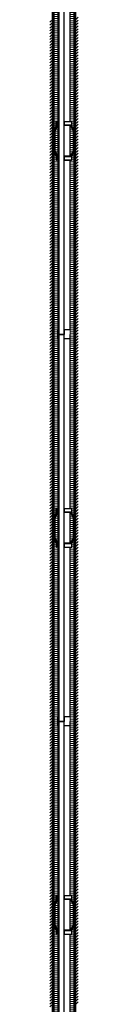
# Model space of a CAD drawing. Header units: millimetres. Extents: x -86317 to 111398, y -49249 to 226810.
# Tile 7 of 68: x 25967 to 26186, y 163587 to 171219. Entities that reach past the tile are written whole.
import ezdxf

# ---------------------------------------------------------------- set-up
doc = ezdxf.new("R2010")
doc.units = ezdxf.units.MM
doc.set_wipeout_variables(frame=1)
doc.linetypes.add('CENTERX2', pattern=[4, 2.5, -0.5, 0.5, -0.5])
for name, color, linetype, lineweight in [('ГТО-2_Металлические_конструкции', 1, 'Continuous', 30), ('ГТО_Линия основная', 7, 'Continuous', 60), ('ГТО_Металлические_конструкции', 1, 'Continuous', 30), ('ГТО_Оси', 1, 'CENTERX2', 15), ('ГТО_Штриховка', 7, 'Continuous', 15)]:
    doc.layers.add(name, color=color, linetype=linetype, lineweight=lineweight)

# ---------------------------------------------------------------- blocks, each defined once
blk = doc.blocks.new('Скоба')
at = {"layer": 'ГТО_Металлические_конструкции', "color": 0}
blk.add_lwpolyline([(4, 0), (-4, 0), (-4, 28.7), (-26, 68.7), (-26, 231.3), (-4, 271.3), (-4, 300), (4, 300), (4, 268.7), (-18, 228.7), (-18, 71.3), (4, 31.3)], close=True, dxfattribs=at)
at = {"layer": 'ГТО_Оси', "color": 0}
blk.add_lwpolyline([(0, 300), (0, 270), (-22, 230), (-22, 70), (0, 30), (0, 0)], dxfattribs=at)
blk = doc.blocks.new('Рядовое звено 3 м')
at = {"color": 0}
blk.add_wipeout([(-44.2, 0), (44.2, 0), (44.2, 3000), (-44.2, 3000)], dxfattribs=at).dxf.layer = 'ГТО_Металлические_конструкции'
at = {"layer": 'ГТО_Металлические_конструкции', "color": 0}
for points in [[(-57, 1622.7), (-59.5, 1622.7), (-59.5, 1647.7), (-57, 1647.7)], [(-44, 1649.6), (-49, 1649.6), (-49, 1618.2), (-44, 1618.2)], [(-57, 1376.4), (-59.5, 1376.4), (-59.5, 1351.4), (-57, 1351.4)], [(-44, 1349.6), (-49, 1349.6), (-49, 1380.9), (-44, 1380.9)], [(0.2, 1350.1), (49.2, 1350.1), (49.2, 1381.4), (0.2, 1381.4)]]:
    blk.add_lwpolyline(points, close=True, dxfattribs=at)
blk.add_blockref('Скоба', (-53, 1349.6), dxfattribs=at)
at = {"layer": 'ГТО_Металлические_конструкции', "color": 0, "xscale": -1}
blk.add_blockref('Скоба', (53.2, 1350.1), dxfattribs=at)
at = {"color": 0}
for points in [[(-44.5, 3035.5), (0, 3035.5), (0, 3000), (-44.5, 3000)], [(0, 0), (-44.2, 0), (-44.2, 120.6), (0, 120.6)]]:
    blk.add_wipeout(points, dxfattribs=at)
at = {"layer": 'ГТО_Металлические_конструкции'}
h = blk.add_hatch(dxfattribs=at)
h.set_pattern_fill('ANSI31', color=0, scale=20)
h.set_pattern_definition([(45, (-45263.454, -6617.76), (-44.90128, 44.90128), [])])
h.paths.add_polyline_path([(-44.2, 3035.5), (-48.8, 3035.5), (-48.8, 2964.5), (-44.2, 2964.5)])
h.paths.add_polyline_path([(-42.8, 3034), (-44.2, 3035.5), (-44.2, 2964.5), (-42.8, 2966)])
h.paths.add_polyline_path([(44.2, 3035.5), (42.8, 3034), (42.8, 2966), (44.2, 2964.5)])
h.paths.add_polyline_path([(48.8, 3035.5), (44.2, 3035.5), (44.2, 2964.5), (48.8, 2964.5)])
at = {"layer": 'ГТО_Штриховка'}
h = blk.add_hatch(dxfattribs=at)
h.set_pattern_fill('ANSI31', color=0, angle=90)
h.set_pattern_definition([(135, (-28541.0224, -196007.505), (-2.24506403, -2.24506403), [])])
h.paths.add_polyline_path([(-44.2, 3035.5), (-48.8, 3035.5), (-48.8, 2964.5), (-44.2, 2964.5)])
h.paths.add_polyline_path([(-44.2, 3034), (-44.2, 3035.5), (-44.2, 2964.5), (-44.2, 2966)], flags=17)
h = blk.add_hatch(dxfattribs=at)
h.set_pattern_fill('ANSI31', color=0, angle=90)
h.paths.add_polyline_path([(-40.2, 3035.5), (-44.2, 3035.5), (-44.2, 0), (-40.2, 0)])
at = {"color": 0}
for points in [[(-42.8, 3035.5), (-42.8, 2964.5), (-44.2, 2964.5)], [(-42.8, 0), (-42.8, 35.5), (-44.2, 35.5)]]:
    blk.add_lwpolyline(points, dxfattribs=at)
at = {"layer": 'ГТО_Металлические_конструкции', "color": 0}
for p, q in [((-48.8, 2964.5), (-48.8, 3035.5)), ((-40.2, 3035.5), (-48.8, 3035.5)), ((-44.2, 2964.5), (-44.2, 3035.5)), ((-40.2, 3000), (-40.2, 3035.5)), ((40.2, 3000), (-40.2, 3000)), ((-40.2, 3000), (-40.2, 0)), ((-48.8, 2964.5), (-44.2, 2964.5)), ((-44.2, 2964.5), (-40.2, 2964.5)), ((-44.2, 35.5), (-40.2, 35.5))]:
    blk.add_line(p, q, dxfattribs=at)
blk.add_lwpolyline([(-44.2, 3000), (44.2, 3000), (44.2, 35.5), (0, 35.5), (0, 0), (-44.2, 0)], close=True, dxfattribs=at)
at = {"layer": 'ГТО_Оси', "color": 0, "ltscale": 5}
blk.add_lwpolyline([(0, 3000), (0, -2)], dxfattribs=at)
at = {"color": 0}
for points in [[(0, 3035.5), (48.8, 3035.5), (48.8, 2964.5), (0, 2964.5)], [(0.2, 1650.1), (49.2, 1650.1), (49.2, 1618.8), (0.2, 1618.8)], [(0.2, 1350.1), (49.2, 1350.1), (49.2, 1381.4), (0.2, 1381.4)]]:
    blk.add_wipeout(points, dxfattribs=at)
at = {"layer": 'ГТО_Металлические_конструкции', "color": 0}
for p, q in [((48.8, 3035.5), (0, 3035.5)), ((48.8, 2964.5), (48.8, 3035.5)), ((48.8, 2964.5), (0, 2964.5))]:
    blk.add_line(p, q, dxfattribs=at)
for points in [[(0.2, 1650.1), (49.2, 1650.1), (49.2, 1618.8), (0.2, 1618.8)], [(0.2, 1350.1), (49.2, 1350.1), (49.2, 1381.4), (0.2, 1381.4)]]:
    blk.add_lwpolyline(points, close=True, dxfattribs=at)
at = {"color": 0}
for points in [[(0.2, 1623.3), (59.7, 1623.3), (59.7, 1648.3), (0.2, 1648.3)], [(0.2, 1351.9), (59.7, 1351.9), (59.7, 1376.9), (0.2, 1376.9)]]:
    blk.add_wipeout(points, dxfattribs=at)
at = {"layer": 'ГТО-2_Металлические_конструкции', "color": 0}
blk.add_lwpolyline([(0, 0), (0, 3035.5)], dxfattribs=at)
at = {"layer": 'ГТО_Металлические_конструкции', "color": 0}
for points in [[(0.2, 1623.3), (59.7, 1623.3), (59.7, 1648.3), (0.2, 1648.3)], [(0.2, 1351.9), (59.7, 1351.9), (59.7, 1376.9), (0.2, 1376.9)]]:
    blk.add_lwpolyline(points, close=True, dxfattribs=at)

msp = doc.modelspace()

# ---------------------------------------------------------------- hatches: boundary and pattern name
at = {"layer": 'ГТО_Штриховка'}
h = msp.add_hatch(dxfattribs=at)
h.set_pattern_fill('ANSI31', color=256, scale=5, angle=135)
h.paths.add_polyline_path([(26160.092, 177477.942), (26120.342, 177477.942), (26120.342, 151779.942), (26160.092, 151779.942)])
h.paths.add_polyline_path([(26133.274, 152130.049), (26125.274, 152130.049), (26125.274, 152161.383), (26147.274, 152201.383), (26147.274, 152358.716), (26125.274, 152398.716), (26125.274, 152430.049), (26133.274, 152430.049), (26133.274, 152401.383), (26155.274, 152361.383), (26155.274, 152198.716), (26133.274, 152158.716)], flags=16)
h.paths.add_polyline_path([(26031.842, 177477.942), (25992.092, 177477.942), (25992.092, 151779.942), (26031.842, 151779.942)])
h.paths.add_polyline_path([(26019.044, 152129.504), (26019.044, 152131.337), (26016.544, 152131.337), (26016.544, 152156.337), (26019.044, 152156.337), (26019.044, 152158.171), (25997.044, 152198.171), (25997.044, 152360.837), (26019.044, 152400.837), (26019.044, 152402.671), (26016.544, 152402.671), (26016.544, 152427.671), (26019.044, 152427.671), (26019.044, 152429.504), (26027.044, 152429.504), (26027.044, 152398.171), (26005.044, 152358.171), (26005.044, 152200.837), (26027.044, 152160.837), (26027.044, 152129.504)], flags=16)

# ---------------------------------------------------------------- next in the draw order: block references
at = {"layer": 'ГТО_Металлические_конструкции', "color": 0}
msp.add_blockref('Рядовое звено 3 м', (26076.092, 162779.942), dxfattribs=at)

# ---------------------------------------------------------------- next in the draw order: linework, layer by layer
at = {"layer": 'ГТО_Штриховка', "linetype": 'Continuous'}
for p, q in [((25966.592, 165699.377), (25991.592, 165724.377)), ((26160.592, 165713.772), (26185.592, 165738.772)), ((26160.592, 165691.321), (26185.592, 165716.321)), ((25966.592, 165676.926), (25991.592, 165701.926)), ((25966.592, 165654.476), (25991.592, 165679.476)), ((25966.592, 165632.025), (25991.592, 165657.025)), ((25966.592, 165609.575), (25991.592, 165634.575)), ((26160.592, 165668.871), (26185.592, 165693.871)), ((26160.592, 165646.42), (26185.592, 165671.42)), ((26160.592, 165623.969), (26185.592, 165648.969)), ((25966.592, 165587.124), (25991.592, 165612.124)), ((25966.592, 165564.673), (25991.592, 165589.673)), ((25966.592, 165542.223), (25991.592, 165567.223)), ((26160.592, 165601.519), (26185.592, 165626.519)), ((26160.592, 165579.068), (26185.592, 165604.068)), ((26160.592, 165556.617), (26185.592, 165581.617)), ((26160.592, 165534.167), (26185.592, 165559.167)), ((25966.592, 165519.772), (25991.592, 165544.772)), ((25966.592, 165497.321), (25991.592, 165522.321)), ((25966.592, 165474.871), (25991.592, 165499.871)), ((25966.592, 165452.42), (25991.592, 165477.42)), ((26160.592, 165511.716), (26185.592, 165536.716)), ((26160.592, 165489.266), (26185.592, 165514.266)), ((26160.592, 165466.815), (26185.592, 165491.815)), ((25966.592, 165429.969), (25991.592, 165454.969)), ((25966.592, 165407.519), (25991.592, 165432.519)), ((25966.592, 165385.068), (25991.592, 165410.068)), ((26160.592, 165444.364), (26185.592, 165469.364)), ((26160.592, 165421.914), (26185.592, 165446.914)), ((26160.592, 165399.463), (26185.592, 165424.463)), ((26160.592, 165377.012), (26185.592, 165402.012)), ((25966.592, 165362.617), (25991.592, 165387.617)), ((25966.592, 165340.167), (25991.592, 165365.167)), ((25966.592, 165317.716), (25991.592, 165342.716)), ((26160.592, 165354.562), (26185.592, 165379.562)), ((26160.592, 165332.111), (26185.592, 165357.111)), ((26160.592, 165309.66), (26185.592, 165334.66)), ((25966.592, 165295.266), (25991.592, 165320.266)), ((25966.592, 165272.815), (25991.592, 165297.815)), ((25966.592, 165250.364), (25991.592, 165275.364)), ((25966.592, 165227.914), (25991.592, 165252.914)), ((26160.592, 165287.21), (26185.592, 165312.21)), ((26160.592, 165264.759), (26185.592, 165289.759)), ((26160.592, 165242.309), (26185.592, 165267.309)), ((25966.592, 165205.463), (25991.592, 165230.463)), ((25966.592, 165183.012), (25991.592, 165208.012)), ((25966.592, 165160.562), (25991.592, 165185.562)), ((26160.592, 165219.858), (26185.592, 165244.858)), ((26160.592, 165197.407), (26185.592, 165222.407)), ((26160.592, 165174.957), (26185.592, 165199.957)), ((26160.592, 165152.506), (26185.592, 165177.506)), ((25966.592, 165138.111), (25991.592, 165163.111)), ((25966.592, 165115.66), (25991.592, 165140.66)), ((25966.592, 165093.21), (25991.592, 165118.21)), ((25966.592, 165070.759), (25991.592, 165095.759)), ((26160.592, 165130.055), (26185.592, 165155.055)), ((26160.592, 165107.605), (26185.592, 165132.605)), ((26160.592, 165085.154), (26185.592, 165110.154)), ((25966.592, 165048.309), (25991.592, 165073.309)), ((25966.592, 165025.858), (25991.592, 165050.858)), ((25966.592, 165003.407), (25991.592, 165028.407)), ((26160.592, 165062.703), (26185.592, 165087.703)), ((26160.592, 165040.253), (26185.592, 165065.253)), ((26160.592, 165017.802), (26185.592, 165042.802)), ((26160.592, 164995.351), (26185.592, 165020.351)), ((25966.592, 164980.957), (25991.592, 165005.957)), ((25966.592, 164958.506), (25991.592, 164983.506)), ((25966.592, 164936.055), (25991.592, 164961.055)), ((26160.592, 164972.901), (26185.592, 164997.901)), ((26160.592, 164950.45), (26185.592, 164975.45)), ((26160.592, 164928), (26185.592, 164953)), ((25966.592, 164913.605), (25991.592, 164938.605)), ((25966.592, 164891.154), (25991.592, 164916.154)), ((25966.592, 164868.703), (25991.592, 164893.703)), ((25966.592, 164846.253), (25991.592, 164871.253)), ((26160.592, 164905.549), (26185.592, 164930.549)), ((26160.592, 164883.098), (26185.592, 164908.098)), ((26160.592, 164860.648), (26185.592, 164885.648)), ((25966.592, 164823.802), (25991.592, 164848.802)), ((25966.592, 164801.351), (25991.592, 164826.351)), ((25966.592, 164778.901), (25991.592, 164803.901)), ((26160.592, 164838.197), (26185.592, 164863.197)), ((26160.592, 164815.746), (26185.592, 164840.746)), ((26160.592, 164793.296), (26185.592, 164818.296)), ((26160.592, 164770.845), (26185.592, 164795.845)), ((25966.592, 164756.45), (25991.592, 164781.45)), ((25966.592, 164734), (25991.592, 164759)), ((25966.592, 164711.549), (25991.592, 164736.549)), ((25966.592, 164689.098), (25991.592, 164714.098)), ((26160.592, 164748.394), (26185.592, 164773.394)), ((26160.592, 164725.944), (26185.592, 164750.944)), ((26160.592, 164703.493), (26185.592, 164728.493)), ((25966.592, 164666.648), (25991.592, 164691.648)), ((25966.592, 164644.197), (25991.592, 164669.197)), ((25966.592, 164621.746), (25991.592, 164646.746)), ((26160.592, 164681.043), (26185.592, 164706.043)), ((26160.592, 164658.592), (26185.592, 164683.592)), ((26160.592, 164636.141), (26185.592, 164661.141)), ((26160.592, 164613.691), (26185.592, 164638.691)), ((25966.592, 164599.296), (25991.592, 164624.296)), ((25966.592, 164576.845), (25991.592, 164601.845)), ((25966.592, 164554.394), (25991.592, 164579.394)), ((26160.592, 164591.24), (26185.592, 164616.24)), ((26160.592, 164568.789), (26185.592, 164593.789)), ((26160.592, 164546.339), (26185.592, 164571.339)), ((25966.592, 164531.944), (25991.592, 164556.944)), ((25966.592, 164509.493), (25991.592, 164534.493)), ((25966.592, 164487.043), (25991.592, 164512.043)), ((25966.592, 164464.592), (25991.592, 164489.592)), ((26160.592, 164523.888), (26185.592, 164548.888)), ((26160.592, 164501.437), (26185.592, 164526.437)), ((26160.592, 164478.987), (26185.592, 164503.987)), ((25966.592, 164442.141), (25991.592, 164467.141)), ((25966.592, 164419.691), (25991.592, 164444.691)), ((25966.592, 164397.24), (25991.592, 164422.24)), ((26160.592, 164456.536), (26185.592, 164481.536)), ((26160.592, 164434.085), (26185.592, 164459.085)), ((26160.592, 164411.635), (26185.592, 164436.635)), ((26160.592, 164389.184), (26185.592, 164414.184)), ((25966.592, 164374.789), (25991.592, 164399.789)), ((25966.592, 164352.339), (25991.592, 164377.339)), ((25966.592, 164329.888), (25991.592, 164354.888)), ((25966.592, 164307.437), (25991.592, 164332.437)), ((26160.592, 164366.734), (26185.592, 164391.734)), ((26160.592, 164344.283), (26185.592, 164369.283)), ((26160.592, 164321.832), (26185.592, 164346.832)), ((25966.592, 164284.987), (25991.592, 164309.987)), ((25966.592, 164262.536), (25991.592, 164287.536)), ((25966.592, 164240.085), (25991.592, 164265.085)), ((26160.592, 164299.382), (26185.592, 164324.382)), ((26160.592, 164276.931), (26185.592, 164301.931)), ((26160.592, 164254.48), (26185.592, 164279.48)), ((26160.592, 164232.03), (26185.592, 164257.03)), ((25966.592, 164217.635), (25991.592, 164242.635)), ((25966.592, 164195.184), (25991.592, 164220.184)), ((25966.592, 164172.734), (25991.592, 164197.734)), ((26160.592, 164209.579), (26185.592, 164234.579)), ((26160.592, 164187.128), (26185.592, 164212.128)), ((26160.592, 164164.678), (26185.592, 164189.678)), ((25966.592, 164150.283), (25991.592, 164175.283)), ((25966.592, 164127.832), (25991.592, 164152.832)), ((25966.592, 164105.382), (25991.592, 164130.382)), ((25966.592, 164082.931), (25991.592, 164107.931)), ((26160.592, 164142.227), (26185.592, 164167.227)), ((26160.592, 164119.777), (26185.592, 164144.777)), ((26160.592, 164097.326), (26185.592, 164122.326)), ((25966.592, 164060.48), (25991.592, 164085.48)), ((25966.592, 164038.03), (25991.592, 164063.03)), ((25966.592, 164015.579), (25991.592, 164040.579)), ((26160.592, 164074.875), (26185.592, 164099.875)), ((26160.592, 164052.425), (26185.592, 164077.425)), ((26160.592, 164029.974), (26185.592, 164054.974)), ((26160.592, 164007.523), (26185.592, 164032.523)), ((25966.592, 163993.128), (25991.592, 164018.128)), ((25966.592, 163970.678), (25991.592, 163995.678)), ((25966.592, 163948.227), (25991.592, 163973.227)), ((25966.592, 163925.777), (25991.592, 163950.777)), ((26160.592, 163985.073), (26185.592, 164010.073)), ((26160.592, 163962.622), (26185.592, 163987.622)), ((26160.592, 163940.171), (26185.592, 163965.171)), ((25966.592, 163903.326), (25991.592, 163928.326)), ((25966.592, 163880.875), (25991.592, 163905.875)), ((25966.592, 163858.425), (25991.592, 163883.425)), ((26160.592, 163917.721), (26185.592, 163942.721)), ((26160.592, 163895.27), (26185.592, 163920.27)), ((26160.592, 163872.819), (26185.592, 163897.819)), ((26160.592, 163850.369), (26185.592, 163875.369)), ((25966.592, 163835.974), (25991.592, 163860.974)), ((25966.592, 163813.523), (25991.592, 163838.523)), ((25966.592, 163791.073), (25991.592, 163816.073)), ((26160.592, 163827.918), (26185.592, 163852.918)), ((26160.592, 163805.468), (26185.592, 163830.468)), ((26160.592, 163783.017), (26185.592, 163808.017)), ((25966.592, 163768.622), (25991.592, 163793.622)), ((25966.592, 163746.171), (25991.592, 163771.171)), ((25966.592, 163723.721), (25991.592, 163748.721)), ((25966.592, 163701.27), (25991.592, 163726.27)), ((26160.592, 163760.566), (26185.592, 163785.566)), ((26160.592, 163738.116), (26185.592, 163763.116)), ((26160.592, 163715.665), (26185.592, 163740.665)), ((25966.592, 163678.819), (25991.592, 163703.819)), ((25966.592, 163656.369), (25991.592, 163681.369)), ((25966.592, 163633.918), (25991.592, 163658.918)), ((26160.592, 163693.214), (26185.592, 163718.214)), ((26160.592, 163670.764), (26185.592, 163695.764)), ((26160.592, 163648.313), (26185.592, 163673.313)), ((26160.592, 163625.862), (26185.592, 163650.862)), ((25966.592, 163611.468), (25991.592, 163636.468)), ((25966.592, 163589.017), (25991.592, 163614.017)), ((25966.592, 163566.566), (25991.592, 163591.566)), ((26160.592, 163603.412), (26185.592, 163628.412)), ((26160.592, 163580.961), (26185.592, 163605.961))]:
    msp.add_line(p, q, dxfattribs=at)

# ---------------------------------------------------------------- next in the draw order: block references
at = {"layer": 'ГТО_Металлические_конструкции', "color": 5}
msp.add_blockref('Рядовое звено 3 м', (26076.092, 165779.942), dxfattribs=at)

# ---------------------------------------------------------------- next in the draw order: linework, layer by layer
at = {"layer": 'ГТО_Штриховка', "linetype": 'Continuous'}
for p, q in [((25966.592, 168707.763), (25991.592, 168732.763)), ((25966.592, 168685.312), (25991.592, 168710.312)), ((25966.592, 168662.862), (25991.592, 168687.862)), ((26160.592, 168699.707), (26185.592, 168724.707)), ((26160.592, 168677.256), (26185.592, 168702.256)), ((25966.592, 168640.411), (25991.592, 168665.411)), ((25966.592, 168617.96), (25991.592, 168642.96)), ((25966.592, 168595.51), (25991.592, 168620.51)), ((26160.592, 168654.806), (26185.592, 168679.806)), ((26160.592, 168632.355), (26185.592, 168657.355)), ((26160.592, 168609.905), (26185.592, 168634.905)), ((26160.592, 168587.454), (26185.592, 168612.454)), ((25966.592, 168573.059), (25991.592, 168598.059)), ((25966.592, 168550.608), (25991.592, 168575.608)), ((25966.592, 168528.158), (25991.592, 168553.158)), ((25966.592, 168505.707), (25991.592, 168530.707)), ((26160.592, 168565.003), (26185.592, 168590.003)), ((26160.592, 168542.553), (26185.592, 168567.553)), ((26160.592, 168520.102), (26185.592, 168545.102)), ((25966.592, 168483.256), (25991.592, 168508.256)), ((25966.592, 168460.806), (25991.592, 168485.806)), ((25966.592, 168438.355), (25991.592, 168463.355)), ((26160.592, 168497.651), (26185.592, 168522.651)), ((26160.592, 168475.201), (26185.592, 168500.201)), ((26160.592, 168452.75), (26185.592, 168477.75)), ((26160.592, 168430.299), (26185.592, 168455.299)), ((25966.592, 168415.905), (25991.592, 168440.905)), ((25966.592, 168393.454), (25991.592, 168418.454)), ((25966.592, 168371.003), (25991.592, 168396.003)), ((26160.592, 168407.849), (26185.592, 168432.849)), ((26160.592, 168385.398), (26185.592, 168410.398)), ((26160.592, 168362.948), (26185.592, 168387.948)), ((25966.592, 168348.553), (25991.592, 168373.553)), ((25966.592, 168326.102), (25991.592, 168351.102)), ((25966.592, 168303.651), (25991.592, 168328.651)), ((25966.592, 168281.201), (25991.592, 168306.201)), ((26160.592, 168340.497), (26185.592, 168365.497)), ((26160.592, 168318.046), (26185.592, 168343.046)), ((26160.592, 168295.596), (26185.592, 168320.596)), ((25966.592, 168258.75), (25991.592, 168283.75)), ((25966.592, 168236.299), (25991.592, 168261.299)), ((25966.592, 168213.849), (25991.592, 168238.849)), ((26160.592, 168273.145), (26185.592, 168298.145)), ((26160.592, 168250.694), (26185.592, 168275.694)), ((26160.592, 168228.244), (26185.592, 168253.244)), ((26160.592, 168205.793), (26185.592, 168230.793)), ((25966.592, 168191.398), (25991.592, 168216.398)), ((25966.592, 168168.948), (25991.592, 168193.948)), ((25966.592, 168146.497), (25991.592, 168171.497)), ((25966.592, 168124.046), (25991.592, 168149.046)), ((26160.592, 168183.342), (26185.592, 168208.342)), ((26160.592, 168160.892), (26185.592, 168185.892)), ((26160.592, 168138.441), (26185.592, 168163.441)), ((25966.592, 168101.596), (25991.592, 168126.596)), ((25966.592, 168079.145), (25991.592, 168104.145)), ((25966.592, 168056.694), (25991.592, 168081.694)), ((26160.592, 168115.99), (26185.592, 168140.99)), ((26160.592, 168093.54), (26185.592, 168118.54)), ((26160.592, 168071.089), (26185.592, 168096.089)), ((26160.592, 168048.639), (26185.592, 168073.639)), ((25966.592, 168034.244), (25991.592, 168059.244)), ((25966.592, 168011.793), (25991.592, 168036.793)), ((25966.592, 167989.342), (25991.592, 168014.342)), ((26160.592, 168026.188), (26185.592, 168051.188)), ((26160.592, 168003.737), (26185.592, 168028.737)), ((26160.592, 167981.287), (26185.592, 168006.287)), ((25966.592, 167966.892), (25991.592, 167991.892)), ((25966.592, 167944.441), (25991.592, 167969.441)), ((25966.592, 167921.99), (25991.592, 167946.99)), ((25966.592, 167899.54), (25991.592, 167924.54)), ((26160.592, 167958.836), (26185.592, 167983.836)), ((26160.592, 167936.385), (26185.592, 167961.385)), ((26160.592, 167913.935), (26185.592, 167938.935)), ((25966.592, 167877.089), (25991.592, 167902.089)), ((25966.592, 167854.639), (25991.592, 167879.639)), ((25966.592, 167832.188), (25991.592, 167857.188)), ((26160.592, 167891.484), (26185.592, 167916.484)), ((26160.592, 167869.033), (26185.592, 167894.033)), ((26160.592, 167846.583), (26185.592, 167871.583)), ((26160.592, 167824.132), (26185.592, 167849.132)), ((25966.592, 167809.737), (25991.592, 167834.737)), ((25966.592, 167787.287), (25991.592, 167812.287)), ((25966.592, 167764.836), (25991.592, 167789.836)), ((25966.592, 167742.385), (25991.592, 167767.385)), ((26160.592, 167801.682), (26185.592, 167826.682)), ((26160.592, 167779.231), (26185.592, 167804.231)), ((26160.592, 167756.78), (26185.592, 167781.78)), ((25966.592, 167719.935), (25991.592, 167744.935)), ((25966.592, 167697.484), (25991.592, 167722.484)), ((25966.592, 167675.033), (25991.592, 167700.033)), ((26160.592, 167734.33), (26185.592, 167759.33)), ((26160.592, 167711.879), (26185.592, 167736.879)), ((26160.592, 167689.428), (26185.592, 167714.428)), ((26160.592, 167666.978), (26185.592, 167691.978)), ((25966.592, 167652.583), (25991.592, 167677.583)), ((25966.592, 167630.132), (25991.592, 167655.132)), ((25966.592, 167607.682), (25991.592, 167632.682)), ((26160.592, 167644.527), (26185.592, 167669.527)), ((26160.592, 167622.076), (26185.592, 167647.076)), ((26160.592, 167599.626), (26185.592, 167624.626)), ((25966.592, 167585.231), (25991.592, 167610.231)), ((25966.592, 167562.78), (25991.592, 167587.78)), ((25966.592, 167540.33), (25991.592, 167565.33)), ((25966.592, 167517.879), (25991.592, 167542.879)), ((26160.592, 167577.175), (26185.592, 167602.175)), ((26160.592, 167554.724), (26185.592, 167579.724)), ((26160.592, 167532.274), (26185.592, 167557.274)), ((25966.592, 167495.428), (25991.592, 167520.428)), ((25966.592, 167472.978), (25991.592, 167497.978)), ((25966.592, 167450.527), (25991.592, 167475.527)), ((26160.592, 167509.823), (26185.592, 167534.823)), ((26160.592, 167487.373), (26185.592, 167512.373)), ((26160.592, 167464.922), (26185.592, 167489.922)), ((26160.592, 167442.471), (26185.592, 167467.471)), ((25966.592, 167428.076), (25991.592, 167453.076)), ((25966.592, 167405.626), (25991.592, 167430.626)), ((25966.592, 167383.175), (25991.592, 167408.175)), ((25966.592, 167360.724), (25991.592, 167385.724)), ((26160.592, 167420.021), (26185.592, 167445.021)), ((26160.592, 167397.57), (26185.592, 167422.57)), ((26160.592, 167375.119), (26185.592, 167400.119)), ((25966.592, 167338.274), (25991.592, 167363.274)), ((25966.592, 167315.823), (25991.592, 167340.823)), ((25966.592, 167293.373), (25991.592, 167318.373)), ((26160.592, 167352.669), (26185.592, 167377.669)), ((26160.592, 167330.218), (26185.592, 167355.218)), ((26160.592, 167307.767), (26185.592, 167332.767)), ((26160.592, 167285.317), (26185.592, 167310.317)), ((25966.592, 167270.922), (25991.592, 167295.922)), ((25966.592, 167248.471), (25991.592, 167273.471)), ((25966.592, 167226.021), (25991.592, 167251.021)), ((26160.592, 167262.866), (26185.592, 167287.866)), ((26160.592, 167240.416), (26185.592, 167265.416)), ((26160.592, 167217.965), (26185.592, 167242.965)), ((25966.592, 167203.57), (25991.592, 167228.57)), ((25966.592, 167181.119), (25991.592, 167206.119)), ((25966.592, 167158.669), (25991.592, 167183.669)), ((25966.592, 167136.218), (25991.592, 167161.218)), ((26160.592, 167195.514), (26185.592, 167220.514)), ((26160.592, 167173.064), (26185.592, 167198.064)), ((26160.592, 167150.613), (26185.592, 167175.613)), ((25966.592, 167113.767), (25991.592, 167138.767)), ((25966.592, 167091.317), (25991.592, 167116.317)), ((25966.592, 167068.866), (25991.592, 167093.866)), ((26160.592, 167128.162), (26185.592, 167153.162)), ((26160.592, 167105.712), (26185.592, 167130.712)), ((26160.592, 167083.261), (26185.592, 167108.261)), ((26160.592, 167060.81), (26185.592, 167085.81)), ((25966.592, 167046.416), (25991.592, 167071.416)), ((25966.592, 167023.965), (25991.592, 167048.965)), ((25966.592, 167001.514), (25991.592, 167026.514)), ((25966.592, 166979.064), (25991.592, 167004.064)), ((26160.592, 167038.36), (26185.592, 167063.36)), ((26160.592, 167015.909), (26185.592, 167040.909)), ((26160.592, 166993.458), (26185.592, 167018.458)), ((25966.592, 166956.613), (25991.592, 166981.613)), ((25966.592, 166934.162), (25991.592, 166959.162)), ((25966.592, 166911.712), (25991.592, 166936.712)), ((26160.592, 166971.008), (26185.592, 166996.008)), ((26160.592, 166948.557), (26185.592, 166973.557)), ((26160.592, 166926.107), (26185.592, 166951.107)), ((26160.592, 166903.656), (26185.592, 166928.656)), ((25966.592, 166889.261), (25991.592, 166914.261)), ((25966.592, 166866.81), (25991.592, 166891.81)), ((25966.592, 166844.36), (25991.592, 166869.36)), ((26160.592, 166881.205), (26185.592, 166906.205)), ((26160.592, 166858.755), (26185.592, 166883.755)), ((26160.592, 166836.304), (26185.592, 166861.304)), ((25966.592, 166821.909), (25991.592, 166846.909)), ((25966.592, 166799.458), (25991.592, 166824.458)), ((25966.592, 166777.008), (25991.592, 166802.008)), ((25966.592, 166754.557), (25991.592, 166779.557)), ((26160.592, 166813.853), (26185.592, 166838.853)), ((26160.592, 166791.403), (26185.592, 166816.403)), ((26160.592, 166768.952), (26185.592, 166793.952)), ((25966.592, 166732.107), (25991.592, 166757.107)), ((25966.592, 166709.656), (25991.592, 166734.656)), ((25966.592, 166687.205), (25991.592, 166712.205)), ((26160.592, 166746.501), (26185.592, 166771.501)), ((26160.592, 166724.051), (26185.592, 166749.051)), ((26160.592, 166701.6), (26185.592, 166726.6)), ((26160.592, 166679.149), (26185.592, 166704.149)), ((25966.592, 166664.755), (25991.592, 166689.755)), ((25966.592, 166642.304), (25991.592, 166667.304)), ((25966.592, 166619.853), (25991.592, 166644.853)), ((25966.592, 166597.403), (25991.592, 166622.403)), ((26160.592, 166656.699), (26185.592, 166681.699)), ((26160.592, 166634.248), (26185.592, 166659.248)), ((26160.592, 166611.798), (26185.592, 166636.798)), ((25966.592, 166574.952), (25991.592, 166599.952)), ((25966.592, 166552.501), (25991.592, 166577.501)), ((25966.592, 166530.051), (25991.592, 166555.051)), ((26160.592, 166589.347), (26185.592, 166614.347)), ((26160.592, 166566.896), (26185.592, 166591.896)), ((26160.592, 166544.446), (26185.592, 166569.446)), ((26160.592, 166521.995), (26185.592, 166546.995)), ((25966.592, 166507.6), (25991.592, 166532.6)), ((25966.592, 166485.149), (25991.592, 166510.149)), ((25966.592, 166462.699), (25991.592, 166487.699)), ((26160.592, 166499.544), (26185.592, 166524.544)), ((26160.592, 166477.094), (26185.592, 166502.094)), ((26160.592, 166454.643), (26185.592, 166479.643)), ((25966.592, 166440.248), (25991.592, 166465.248)), ((25966.592, 166417.798), (25991.592, 166442.798)), ((25966.592, 166395.347), (25991.592, 166420.347)), ((25966.592, 166372.896), (25991.592, 166397.896)), ((26160.592, 166432.192), (26185.592, 166457.192)), ((26160.592, 166409.742), (26185.592, 166434.742)), ((26160.592, 166387.291), (26185.592, 166412.291)), ((25966.592, 166350.446), (25991.592, 166375.446)), ((25966.592, 166327.995), (25991.592, 166352.995)), ((25966.592, 166305.544), (25991.592, 166330.544)), ((26160.592, 166364.841), (26185.592, 166389.841)), ((26160.592, 166342.39), (26185.592, 166367.39)), ((26160.592, 166319.939), (26185.592, 166344.939)), ((26160.592, 166297.489), (26185.592, 166322.489)), ((25966.592, 166283.094), (25991.592, 166308.094)), ((25966.592, 166260.643), (25991.592, 166285.643)), ((25966.592, 166238.192), (25991.592, 166263.192)), ((25966.592, 166215.742), (25991.592, 166240.742)), ((26160.592, 166275.038), (26185.592, 166300.038)), ((26160.592, 166252.587), (26185.592, 166277.587)), ((26160.592, 166230.137), (26185.592, 166255.137)), ((25966.592, 166193.291), (25991.592, 166218.291)), ((25966.592, 166170.841), (25991.592, 166195.841)), ((25966.592, 166148.39), (25991.592, 166173.39)), ((26160.592, 166207.686), (26185.592, 166232.686)), ((26160.592, 166185.235), (26185.592, 166210.235)), ((26160.592, 166162.785), (26185.592, 166187.785)), ((26160.592, 166140.334), (26185.592, 166165.334)), ((25966.592, 166125.939), (25991.592, 166150.939)), ((25966.592, 166103.489), (25991.592, 166128.489)), ((25966.592, 166081.038), (25991.592, 166106.038)), ((26160.592, 166117.883), (26185.592, 166142.883)), ((26160.592, 166095.433), (26185.592, 166120.433)), ((26160.592, 166072.982), (26185.592, 166097.982)), ((25966.592, 166058.587), (25991.592, 166083.587)), ((25966.592, 166036.137), (25991.592, 166061.137)), ((25966.592, 166013.686), (25991.592, 166038.686)), ((25966.592, 165991.235), (25991.592, 166016.235)), ((26160.592, 166050.532), (26185.592, 166075.532)), ((26160.592, 166028.081), (26185.592, 166053.081)), ((26160.592, 166005.63), (26185.592, 166030.63)), ((25966.592, 165968.785), (25991.592, 165993.785)), ((25966.592, 165946.334), (25991.592, 165971.334)), ((25966.592, 165923.883), (25991.592, 165948.883)), ((26160.592, 165983.18), (26185.592, 166008.18)), ((26160.592, 165960.729), (26185.592, 165985.729)), ((26160.592, 165938.278), (26185.592, 165963.278)), ((26160.592, 165915.828), (26185.592, 165940.828)), ((25966.592, 165901.433), (25991.592, 165926.433)), ((25966.592, 165878.982), (25991.592, 165903.982)), ((25966.592, 165856.532), (25991.592, 165881.532)), ((25966.592, 165834.081), (25991.592, 165859.081)), ((26160.592, 165893.377), (26185.592, 165918.377)), ((26160.592, 165870.926), (26185.592, 165895.926)), ((26160.592, 165848.476), (26185.592, 165873.476)), ((25966.592, 165811.63), (25991.592, 165836.63)), ((25966.592, 165789.18), (25991.592, 165814.18)), ((25966.592, 165766.729), (25991.592, 165791.729)), ((26160.592, 165826.025), (26185.592, 165851.025)), ((26160.592, 165803.575), (26185.592, 165828.575)), ((26160.592, 165781.124), (26185.592, 165806.124)), ((26160.592, 165758.673), (26185.592, 165783.673)), ((25966.592, 165744.278), (25991.592, 165769.278)), ((25966.592, 165721.828), (25991.592, 165746.828)), ((26160.592, 165736.223), (26185.592, 165761.223))]:
    msp.add_line(p, q, dxfattribs=at)

# ---------------------------------------------------------------- next in the draw order: block references
at = {"layer": 'ГТО_Металлические_конструкции', "color": 0}
msp.add_blockref('Рядовое звено 3 м', (26076.092, 168779.942), dxfattribs=at)

# ---------------------------------------------------------------- next in the draw order: linework, layer by layer
at = {"layer": 'ГТО_Линия основная', "color": 0}
msp.add_lwpolyline([(25992.092, 177477.942), (25992.092, 177477.942), (25992.092, 147774.942), (26160.092, 147774.942), (26160.092, 177477.942), (26160.092, 177477.942)], dxfattribs=at)
at = {"layer": 'ГТО_Штриховка', "linetype": 'Continuous'}
for p, q in [((25966.592, 171199.784), (25991.592, 171224.784)), ((25966.592, 171177.333), (25991.592, 171202.333)), ((26160.592, 171214.179), (26185.592, 171239.179)), ((26160.592, 171191.728), (26185.592, 171216.728)), ((25966.592, 171154.883), (25991.592, 171179.883)), ((25966.592, 171132.432), (25991.592, 171157.432)), ((25966.592, 171109.981), (25991.592, 171134.981)), ((26160.592, 171169.278), (26185.592, 171194.278)), ((26160.592, 171146.827), (26185.592, 171171.827)), ((26160.592, 171124.376), (26185.592, 171149.376)), ((26160.592, 171101.926), (26185.592, 171126.926)), ((25966.592, 171087.531), (25991.592, 171112.531)), ((25966.592, 171065.08), (25991.592, 171090.08)), ((25966.592, 171042.629), (25991.592, 171067.629)), ((26160.592, 171079.475), (26185.592, 171104.475)), ((26160.592, 171057.024), (26185.592, 171082.024)), ((26160.592, 171034.574), (26185.592, 171059.574)), ((25966.592, 171020.179), (25991.592, 171045.179)), ((25966.592, 170997.728), (25991.592, 171022.728)), ((25966.592, 170975.278), (25991.592, 171000.278)), ((25966.592, 170952.827), (25991.592, 170977.827)), ((26160.592, 171012.123), (26185.592, 171037.123)), ((26160.592, 170989.672), (26185.592, 171014.672)), ((26160.592, 170967.222), (26185.592, 170992.222)), ((25966.592, 170930.376), (25991.592, 170955.376)), ((25966.592, 170907.926), (25991.592, 170932.926)), ((25966.592, 170885.475), (25991.592, 170910.475)), ((26160.592, 170944.771), (26185.592, 170969.771)), ((26160.592, 170922.321), (26185.592, 170947.321)), ((26160.592, 170899.87), (26185.592, 170924.87)), ((26160.592, 170877.419), (26185.592, 170902.419)), ((25966.592, 170863.024), (25991.592, 170888.024)), ((25966.592, 170840.574), (25991.592, 170865.574)), ((25966.592, 170818.123), (25991.592, 170843.123)), ((25966.592, 170795.672), (25991.592, 170820.672)), ((26160.592, 170854.969), (26185.592, 170879.969)), ((26160.592, 170832.518), (26185.592, 170857.518)), ((26160.592, 170810.067), (26185.592, 170835.067)), ((25966.592, 170773.222), (25991.592, 170798.222)), ((25966.592, 170750.771), (25991.592, 170775.771)), ((25966.592, 170728.321), (25991.592, 170753.321)), ((26160.592, 170787.617), (26185.592, 170812.617)), ((26160.592, 170765.166), (26185.592, 170790.166)), ((26160.592, 170742.715), (26185.592, 170767.715)), ((26160.592, 170720.265), (26185.592, 170745.265)), ((25966.592, 170705.87), (25991.592, 170730.87)), ((25966.592, 170683.419), (25991.592, 170708.419)), ((25966.592, 170660.969), (25991.592, 170685.969)), ((26160.592, 170697.814), (26185.592, 170722.814)), ((26160.592, 170675.363), (26185.592, 170700.363)), ((26160.592, 170652.913), (26185.592, 170677.913)), ((25966.592, 170638.518), (25991.592, 170663.518)), ((25966.592, 170616.067), (25991.592, 170641.067)), ((25966.592, 170593.617), (25991.592, 170618.617)), ((25966.592, 170571.166), (25991.592, 170596.166)), ((26160.592, 170630.462), (26185.592, 170655.462)), ((26160.592, 170608.012), (26185.592, 170633.012)), ((26160.592, 170585.561), (26185.592, 170610.561)), ((25966.592, 170548.715), (25991.592, 170573.715)), ((25966.592, 170526.265), (25991.592, 170551.265)), ((25966.592, 170503.814), (25991.592, 170528.814)), ((26160.592, 170563.11), (26185.592, 170588.11)), ((26160.592, 170540.66), (26185.592, 170565.66)), ((26160.592, 170518.209), (26185.592, 170543.209)), ((26160.592, 170495.758), (26185.592, 170520.758)), ((25966.592, 170481.363), (25991.592, 170506.363)), ((25966.592, 170458.913), (25991.592, 170483.913)), ((25966.592, 170436.462), (25991.592, 170461.462)), ((25966.592, 170414.012), (25991.592, 170439.012)), ((26160.592, 170473.308), (26185.592, 170498.308)), ((26160.592, 170450.857), (26185.592, 170475.857)), ((26160.592, 170428.406), (26185.592, 170453.406)), ((25966.592, 170391.561), (25991.592, 170416.561)), ((25966.592, 170369.11), (25991.592, 170394.11)), ((25966.592, 170346.66), (25991.592, 170371.66)), ((26160.592, 170405.956), (26185.592, 170430.956)), ((26160.592, 170383.505), (26185.592, 170408.505)), ((26160.592, 170361.055), (26185.592, 170386.055)), ((26160.592, 170338.604), (26185.592, 170363.604)), ((25966.592, 170324.209), (25991.592, 170349.209)), ((25966.592, 170301.758), (25991.592, 170326.758)), ((25966.592, 170279.308), (25991.592, 170304.308)), ((26160.592, 170316.153), (26185.592, 170341.153)), ((26160.592, 170293.703), (26185.592, 170318.703)), ((26160.592, 170271.252), (26185.592, 170296.252)), ((25966.592, 170256.857), (25991.592, 170281.857)), ((25966.592, 170234.406), (25991.592, 170259.406)), ((25966.592, 170211.956), (25991.592, 170236.956)), ((25966.592, 170189.505), (25991.592, 170214.505)), ((26160.592, 170248.801), (26185.592, 170273.801)), ((26160.592, 170226.351), (26185.592, 170251.351)), ((26160.592, 170203.9), (26185.592, 170228.9)), ((25966.592, 170167.055), (25991.592, 170192.055)), ((25966.592, 170144.604), (25991.592, 170169.604)), ((25966.592, 170122.153), (25991.592, 170147.153)), ((26160.592, 170181.449), (26185.592, 170206.449)), ((26160.592, 170158.999), (26185.592, 170183.999)), ((26160.592, 170136.548), (26185.592, 170161.548)), ((26160.592, 170114.097), (26185.592, 170139.097)), ((25966.592, 170099.703), (25991.592, 170124.703)), ((25966.592, 170077.252), (25991.592, 170102.252)), ((25966.592, 170054.801), (25991.592, 170079.801)), ((25966.592, 170032.351), (25991.592, 170057.351)), ((26160.592, 170091.647), (26185.592, 170116.647)), ((26160.592, 170069.196), (26185.592, 170094.196)), ((26160.592, 170046.746), (26185.592, 170071.746)), ((25966.592, 170009.9), (25991.592, 170034.9)), ((25966.592, 169987.449), (25991.592, 170012.449)), ((25966.592, 169964.999), (25991.592, 169989.999)), ((26160.592, 170024.295), (26185.592, 170049.295)), ((26160.592, 170001.844), (26185.592, 170026.844)), ((26160.592, 169979.394), (26185.592, 170004.394)), ((26160.592, 169956.943), (26185.592, 169981.943)), ((25966.592, 169942.548), (25991.592, 169967.548)), ((25966.592, 169920.097), (25991.592, 169945.097)), ((25966.592, 169897.647), (25991.592, 169922.647)), ((26160.592, 169934.492), (26185.592, 169959.492)), ((26160.592, 169912.042), (26185.592, 169937.042)), ((26160.592, 169889.591), (26185.592, 169914.591)), ((25966.592, 169875.196), (25991.592, 169900.196)), ((25966.592, 169852.746), (25991.592, 169877.746)), ((25966.592, 169830.295), (25991.592, 169855.295)), ((25966.592, 169807.844), (25991.592, 169832.844)), ((26160.592, 169867.14), (26185.592, 169892.14)), ((26160.592, 169844.69), (26185.592, 169869.69)), ((26160.592, 169822.239), (26185.592, 169847.239)), ((25966.592, 169785.394), (25991.592, 169810.394)), ((25966.592, 169762.943), (25991.592, 169787.943)), ((25966.592, 169740.492), (25991.592, 169765.492)), ((26160.592, 169799.789), (26185.592, 169824.789)), ((26160.592, 169777.338), (26185.592, 169802.338)), ((26160.592, 169754.887), (26185.592, 169779.887)), ((26160.592, 169732.437), (26185.592, 169757.437)), ((25966.592, 169718.042), (25991.592, 169743.042)), ((25966.592, 169695.591), (25991.592, 169720.591)), ((25966.592, 169673.14), (25991.592, 169698.14)), ((25966.592, 169650.69), (25991.592, 169675.69)), ((26160.592, 169709.986), (26185.592, 169734.986)), ((26160.592, 169687.535), (26185.592, 169712.535)), ((26160.592, 169665.085), (26185.592, 169690.085)), ((25966.592, 169628.239), (25991.592, 169653.239)), ((25966.592, 169605.789), (25991.592, 169630.789)), ((25966.592, 169583.338), (25991.592, 169608.338)), ((26160.592, 169642.634), (26185.592, 169667.634)), ((26160.592, 169620.183), (26185.592, 169645.183)), ((26160.592, 169597.733), (26185.592, 169622.733)), ((26160.592, 169575.282), (26185.592, 169600.282)), ((25966.592, 169560.887), (25991.592, 169585.887)), ((25966.592, 169538.437), (25991.592, 169563.437)), ((25966.592, 169515.986), (25991.592, 169540.986)), ((26160.592, 169552.831), (26185.592, 169577.831)), ((26160.592, 169530.381), (26185.592, 169555.381)), ((26160.592, 169507.93), (26185.592, 169532.93)), ((25966.592, 169493.535), (25991.592, 169518.535)), ((25966.592, 169471.085), (25991.592, 169496.085)), ((25966.592, 169448.634), (25991.592, 169473.634)), ((25966.592, 169426.183), (25991.592, 169451.183)), ((26160.592, 169485.48), (26185.592, 169510.48)), ((26160.592, 169463.029), (26185.592, 169488.029)), ((26160.592, 169440.578), (26185.592, 169465.578)), ((25966.592, 169403.733), (25991.592, 169428.733)), ((25966.592, 169381.282), (25991.592, 169406.282)), ((25966.592, 169358.831), (25991.592, 169383.831)), ((26160.592, 169418.128), (26185.592, 169443.128)), ((26160.592, 169395.677), (26185.592, 169420.677)), ((26160.592, 169373.226), (26185.592, 169398.226)), ((26160.592, 169350.776), (26185.592, 169375.776)), ((25966.592, 169336.381), (25991.592, 169361.381)), ((25966.592, 169313.93), (25991.592, 169338.93)), ((25966.592, 169291.48), (25991.592, 169316.48)), ((25966.592, 169269.029), (25991.592, 169294.029)), ((26160.592, 169328.325), (26185.592, 169353.325)), ((26160.592, 169305.874), (26185.592, 169330.874)), ((26160.592, 169283.424), (26185.592, 169308.424)), ((25966.592, 169246.578), (25991.592, 169271.578)), ((25966.592, 169224.128), (25991.592, 169249.128)), ((25966.592, 169201.677), (25991.592, 169226.677)), ((26160.592, 169260.973), (26185.592, 169285.973)), ((26160.592, 169238.522), (26185.592, 169263.522)), ((26160.592, 169216.072), (26185.592, 169241.072)), ((26160.592, 169193.621), (26185.592, 169218.621)), ((25966.592, 169179.226), (25991.592, 169204.226)), ((25966.592, 169156.776), (25991.592, 169181.776)), ((25966.592, 169134.325), (25991.592, 169159.325)), ((26160.592, 169171.171), (26185.592, 169196.171)), ((26160.592, 169148.72), (26185.592, 169173.72)), ((26160.592, 169126.269), (26185.592, 169151.269)), ((25966.592, 169111.874), (25991.592, 169136.874)), ((25966.592, 169089.424), (25991.592, 169114.424)), ((25966.592, 169066.973), (25991.592, 169091.973)), ((25966.592, 169044.522), (25991.592, 169069.522)), ((26160.592, 169103.819), (26185.592, 169128.819)), ((26160.592, 169081.368), (26185.592, 169106.368)), ((26160.592, 169058.917), (26185.592, 169083.917)), ((25966.592, 169022.072), (25991.592, 169047.072)), ((25966.592, 168999.621), (25991.592, 169024.621)), ((25966.592, 168977.171), (25991.592, 169002.171)), ((26160.592, 169036.467), (26185.592, 169061.467)), ((26160.592, 169014.016), (26185.592, 169039.016)), ((26160.592, 168991.565), (26185.592, 169016.565)), ((26160.592, 168969.115), (26185.592, 168994.115)), ((25966.592, 168954.72), (25991.592, 168979.72)), ((25966.592, 168932.269), (25991.592, 168957.269)), ((25966.592, 168909.819), (25991.592, 168934.819)), ((25966.592, 168887.368), (25991.592, 168912.368)), ((26160.592, 168946.664), (26185.592, 168971.664)), ((26160.592, 168924.214), (26185.592, 168949.214)), ((26160.592, 168901.763), (26185.592, 168926.763)), ((25966.592, 168864.917), (25991.592, 168889.917)), ((25966.592, 168842.467), (25991.592, 168867.467)), ((25966.592, 168820.016), (25991.592, 168845.016)), ((26160.592, 168879.312), (26185.592, 168904.312)), ((26160.592, 168856.862), (26185.592, 168881.862)), ((26160.592, 168834.411), (26185.592, 168859.411)), ((26160.592, 168811.96), (26185.592, 168836.96)), ((25966.592, 168797.565), (25991.592, 168822.565)), ((25966.592, 168775.115), (25991.592, 168800.115)), ((25966.592, 168752.664), (25991.592, 168777.664)), ((26160.592, 168789.51), (26185.592, 168814.51)), ((26160.592, 168767.059), (26185.592, 168792.059)), ((26160.592, 168744.608), (26185.592, 168769.608)), ((25966.592, 168730.214), (25991.592, 168755.214)), ((26160.592, 168722.158), (26185.592, 168747.158))]:
    msp.add_line(p, q, dxfattribs=at)

doc.saveas('drawing.dxf')
